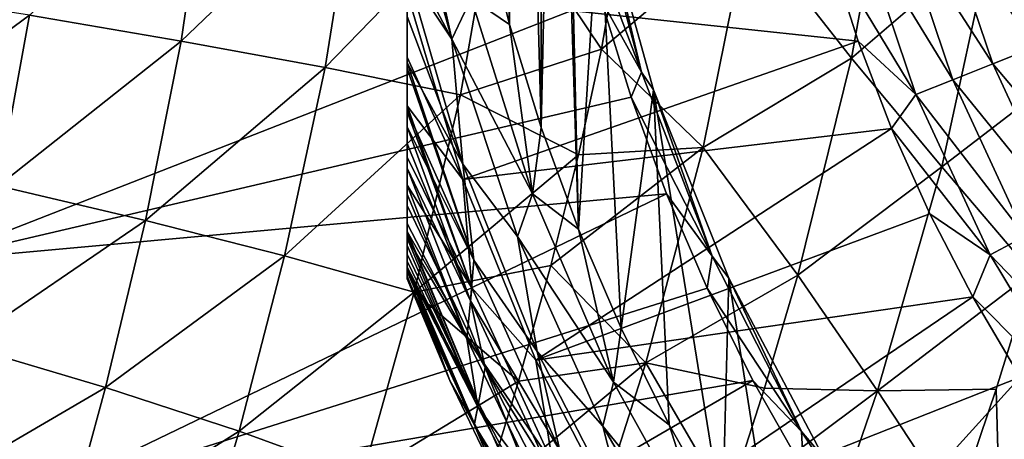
# Model space of a CAD drawing. Header units: metres. Extents: x -109 to 109, y -314 to 82.
# Tile 103 of 191: x -24.42 to -14.45, y -9.61 to -5.36. Entities that reach past the tile are written whole.
import ezdxf

# ---------------------------------------------------------------- set-up
doc = ezdxf.new("R2010")
doc.units = ezdxf.units.M
doc.layers.add('solid_504261_XXX', color=7, linetype='CONTINUOUS')

msp = doc.modelspace()

# ---------------------------------------------------------------- linework, layer by layer
at = {"layer": 'solid_504261_XXX'}
for points in [[(-20.5, 7.98436, 89.789642), (-20.5, -7.98436, 89.789642), (-20.5, -7.98436, 107.255356)], [(-20.5, 7.98436, 89.789642), (-20.5, 7.96566, 89.588081), (-20.5, -7.98436, 89.789642)], [(-20.5, 7.98436, 107.255356), (-20.5, 7.98436, 89.789642), (-20.5, -7.98436, 107.255356)], [(-20.5, -7.957445, 107.624779), (-20.5, 7.98436, 107.255356), (-20.5, -7.98436, 107.255356)], [(-20.5, -7.957445, 107.624779), (-20.5, 7.957445, 107.624779), (-20.5, 7.98436, 107.255356)], [(-20.5, 7.96566, 89.588081), (-20.5, -7.965649, 89.588028), (-20.5, -7.98436, 89.789642)], [(-20.5, 7.96566, 89.588081), (-20.5, 7.907709, 89.382874), (-20.5, -7.965649, 89.588028)], [(-20.5, -7.875342, 107.996506), (-20.5, 7.875342, 107.996506), (-20.5, 7.957445, 107.624779)], [(-20.5, -7.957445, 107.624779), (-20.5, -7.875342, 107.996506), (-20.5, 7.957445, 107.624779)], [(-20.5, 7.907709, 89.382874), (-20.5, -7.907656, 89.382736), (-20.5, -7.965649, 89.588028)], [(-20.5, 7.907709, 89.382874), (-20.5, 7.882647, 89.321541), (-20.5, -7.907656, 89.382736)], [(-20.5, 7.882647, 89.321541), (-20.5, -7.882643, 89.321533), (-20.5, -7.907656, 89.382736)], [(-20.5, 7.882647, 89.321541), (-20.5, 7.804215, 89.169632), (-20.5, -7.882643, 89.321533)], [(-20.5, -7.866114, 108.026939), (-20.5, 7.866114, 108.026939), (-20.5, 7.875342, 107.996506)], [(-20.5, -7.875342, 107.996506), (-20.5, -7.866114, 108.026939), (-20.5, 7.875342, 107.996506)], [(-20.5, -7.733636, 108.372681), (-20.5, 7.733636, 108.372681), (-20.5, 7.866114, 108.026939)], [(-20.5, -7.866114, 108.026939), (-20.5, -7.733636, 108.372681), (-20.5, 7.866114, 108.026939)], [(-20.5, 7.804215, 89.169632), (-20.5, -7.804101, 89.169441), (-20.5, -7.882643, 89.321533)], [(-20.5, 7.804215, 89.169632), (-20.5, 7.645519, 88.947113), (-20.5, -7.804101, 89.169441)], [(-20.5, -7.525136, 108.754692), (-20.5, 7.525136, 108.754692), (-20.5, 7.733636, 108.372681)], [(-20.5, -7.733636, 108.372681), (-20.5, -7.525136, 108.754692), (-20.5, 7.733636, 108.372681)], [(-20.5, 7.645519, 88.947113), (-20.5, -7.645365, 88.94693), (-20.5, -7.804101, 89.169441)], [(-20.5, 7.645519, 88.947113), (-20.5, 7.571061, 88.863434), (-20.5, -7.645365, 88.94693)], [(-20.5, 7.571061, 88.863434), (-20.5, -7.571054, 88.863426), (-20.5, -7.645365, 88.94693)], [(-20.5, 7.571061, 88.863434), (-20.5, 7.421458, 88.717873), (-20.5, -7.571054, 88.863426)], [(-20.5, -7.501944, 108.790718), (-20.5, 7.501944, 108.790718), (-20.5, 7.525136, 108.754692)], [(-20.5, -7.525136, 108.754692), (-20.5, -7.501944, 108.790718), (-20.5, 7.525136, 108.754692)], [(-20.5, -7.239556, 109.142822), (-20.5, 7.239556, 109.142822), (-20.5, 7.501944, 108.790718)], [(-20.5, -7.501944, 108.790718), (-20.5, -7.239556, 109.142822), (-20.5, 7.501944, 108.790718)], [(-20.5, 7.421458, 88.717873), (-20.5, -7.421367, 88.717789), (-20.5, -7.571054, 88.863426)], [(-20.5, 7.421458, 88.717873), (-20.5, 7.125154, 88.488159), (-20.5, -7.421367, 88.717789)], [(-20.5, 7.239556, 109.142822), (-20.5, -6.862637, 109.535629), (-20.5, 6.862637, 109.535629)], [(-20.5, -7.239556, 109.142822), (-20.5, -6.862637, 109.535629), (-20.5, 7.239556, 109.142822)], [(-20.5, 7.125154, 88.488159), (-20.5, -7.125125, 88.488136), (-20.5, -7.421367, 88.717789)], [(-20.5, 7.125154, 88.488159), (-20.5, 7.032553, 88.427078), (-20.5, -7.125125, 88.488136)], [(-20.5, 7.032553, 88.427078), (-20.5, -7.032556, 88.427078), (-20.5, -7.125125, 88.488136)], [(-20.5, 7.032553, 88.427078), (-20.5, 6.750435, 88.263573), (-20.5, -7.032556, 88.427078)], [(-20.5, -6.612986, 109.720642), (-20.5, 6.612977, 109.720642), (-20.5, 6.862637, 109.535629)], [(-20.5, -6.862637, 109.535629), (-20.5, -6.612986, 109.720642), (-20.5, 6.862637, 109.535629)], [(-20.5, 6.750435, 88.263573), (-20.5, -6.750476, 88.263588), (-20.5, -7.032556, 88.427078)], [(-20.5, 6.750435, 88.263573), (-20.5, 6.290658, 88.049072), (-20.5, -6.750476, 88.263588)], [(-20.5, -6.441999, 109.815208), (-20.5, 6.441999, 109.815208), (-20.5, 6.612977, 109.720642)], [(-20.5, -6.612986, 109.720642), (-20.5, -6.441999, 109.815208), (-20.5, 6.612977, 109.720642)], [(-20.5, -6.27696, 109.891823), (-20.5, 6.276927, 109.891838), (-20.5, 6.441999, 109.815208)], [(-20.5, -6.27696, 109.891823), (-20.5, 6.441999, 109.815208), (-20.5, -6.441999, 109.815208)], [(-19.142118, 6.451303, 110.546997), (-19.463419, 5.405098, 110.546997), (-19.142118, -6.451303, 110.546997)], [(-19.142118, 6.451303, 110.546997), (-19.142118, -6.451303, 110.546997), (-19, 0, 110.546997)], [(-20.5, 6.290658, 88.049072), (-20.5, -6.290752, 88.04911), (-20.5, -6.750476, 88.263588)], [(-20.5, 6.290658, 88.049072), (-20.5, 6.231312, 88.024956), (-20.5, -6.290752, 88.04911)], [(-20.5, -5.85081, 110.04641), (-20.5, 5.85074, 110.046432), (-20.5, 6.276927, 109.891838)], [(-20.5, -6.27696, 109.891823), (-20.5, -5.85081, 110.04641), (-20.5, 6.276927, 109.891838)], [(-20.5, 6.231312, 88.024956), (-20.5, -6.231315, 88.024956), (-20.5, -6.290752, 88.04911)], [(-20.5, 6.231312, 88.024956), (-20.5, 5.738563, 87.849258), (-20.5, -6.231315, 88.024956)], [(-20.5, -5.795064, 110.063194), (-20.5, 5.795064, 110.063194), (-20.5, 5.85074, 110.046432)], [(-20.5, -5.85081, 110.04641), (-20.5, -5.795064, 110.063194), (-20.5, 5.85074, 110.046432)], [(-20.5, -5.795064, 110.063194), (-20.5, -5.32695, 110.1819), (-20.5, 5.795064, 110.063194)], [(-20.5, 5.738563, 87.849258), (-20.5, 5.08529, 87.66832), (-20.5, -5.738663, 87.849289)], [(-20.5, 5.738563, 87.849258), (-20.5, -5.738663, 87.849289), (-20.5, -6.231315, 88.024956)], [(-19.463419, 5.405098, 110.546997), (-19.727522, 4.34331, 110.546997), (-19.463419, -5.405098, 110.546997)], [(-19.463419, 5.405098, 110.546997), (-19.463419, -5.405098, 110.546997), (-19.142118, -6.451303, 110.546997)], [(-20.5, -5.738663, 87.849289), (-20.5, 5.08529, 87.66832), (-20.5, -5.08529, 87.66832)], [(-19.727522, 4.34331, 110.546997), (-19.727522, -4.34331, 110.546997), (-19.463419, -5.405098, 110.546997)], [(-19.142118, -6.451303, 110.546997), (-18.764664, -7.478438, 110.546997), (-19, 0, 110.546997)], [(-18.764664, -7.478438, 110.546997), (-18.888611, -2.054226, 110.546997), (-19, 0, 110.546997)], [(-18.764664, -7.478438, 110.546997), (-18.555767, -4.084533, 110.546997), (-18.888611, -2.054226, 110.546997)], [(-20.5, -3.519624, 110.421791), (-20.046675, -5.555822, 110.420761), (-19.85289, -5.140269, 110.515129)], [(-20.5, -3.943909, 110.38607), (-20.046675, -5.555822, 110.420761), (-20.5, -3.519624, 110.421791)], [(-19.601936, -4.057993, 204.972885), (-18.53264, -5.655936, 205.799835), (-18.18878, -3.64041, 206.074265)], [(-18.18878, -3.64041, 206.074265), (-18.53264, -5.655936, 205.799835), (-17.049988, -4.407538, 206.982986)], [(-14.583937, -4.529436, 208.65152), (-13.603514, -5.711672, 209.217514), (-13.224458, -3.676319, 209.42276)], [(-24.32476, -5.31335, 202.206406), (-22.788408, -5.574304, 202.913254), (-22.515808, -3.701219, 203.207672)], [(-22.515808, -3.701219, 203.207672), (-22.788408, -5.574304, 202.913254), (-21.017778, -3.877337, 204.03743)], [(-17.049988, -4.407538, 206.982986), (-16.001989, -5.748637, 207.739868), (-15.632826, -3.695674, 207.985352)], [(-15.632826, -3.695674, 207.985352), (-16.001989, -5.748637, 207.739868), (-14.583937, -4.529436, 208.65152)], [(-22.788408, -5.574304, 202.913254), (-21.330847, -5.842991, 203.733093), (-21.017778, -3.877337, 204.03743)], [(-21.017778, -3.877337, 204.03743), (-21.330847, -5.842991, 203.733093), (-19.601936, -4.057993, 204.972885)], [(-20.5, -4.695864, 110.295815), (-20.046675, -5.555822, 110.420761), (-20.5, -3.943909, 110.38607)], [(-18.643745, -3.962851, 118.34626), (-18.127382, -5.889944, 118.34626), (-18.79055, -4.136113, 119.136856)], [(-18.55579, -4.084438, 117.546997), (-18.127382, -5.889944, 118.34626), (-18.643745, -3.962851, 118.34626)], [(-21.330847, -5.842991, 203.733093), (-19.962032, -6.118218, 204.655884), (-19.601936, -4.057993, 204.972885)], [(-19.601936, -4.057993, 204.972885), (-19.962032, -6.118218, 204.655884), (-18.53264, -5.655936, 205.799835)], [(-18.764664, -7.478438, 110.546997), (-18.33223, -8.483446, 110.546997), (-18.555767, -4.084533, 110.546997)], [(-18.55579, -4.084438, 117.546997), (-18.005411, -6.066729, 117.546997), (-18.127382, -5.889944, 118.34626)], [(-18.005428, -6.066638, 110.546997), (-18.005411, -6.066729, 117.546997), (-18.55579, -4.084438, 117.546997)], [(-18.555767, -4.084533, 110.546997), (-18.005428, -6.066638, 110.546997), (-18.55579, -4.084438, 117.546997)], [(-18.33223, -8.483446, 110.546997), (-18.005428, -6.066638, 110.546997), (-18.555767, -4.084533, 110.546997)], [(-15.11185, -4.195785, 82.693542), (-14.670305, -4.07319, 82.583717), (-14.143918, -5.635452, 82.583717)], [(-14.143918, -5.635452, 82.583717), (-14.670305, -4.07319, 82.583717), (-13.866666, -5.049242, 82.546997)], [(-18.127382, -5.889944, 118.34626), (-18.539066, -5.147346, 119.136856), (-18.79055, -4.136113, 119.136856)], [(-15.531377, -4.312265, 82.873764), (-15.11185, -4.195785, 82.693542), (-14.569619, -5.805067, 82.693542)], [(-14.569619, -5.805067, 82.693542), (-15.11185, -4.195785, 82.693542), (-14.143918, -5.635452, 82.583717)], [(-19.85289, -5.140269, 110.515129), (-19.463419, -5.405098, 110.546997), (-19.727522, -4.34331, 110.546997)], [(-15.918535, -4.419759, 83.119949), (-15.531377, -4.312265, 82.873764), (-14.974093, -5.966224, 82.873764)], [(-14.974093, -5.966224, 82.873764), (-15.531377, -4.312265, 82.873764), (-14.569619, -5.805067, 82.693542)], [(-18.53264, -5.655936, 205.799835), (-17.50297, -6.652852, 206.645462), (-17.049988, -4.407538, 206.982986)], [(-17.049988, -4.407538, 206.982986), (-17.50297, -6.652852, 206.645462), (-16.001989, -5.748637, 207.739868)], [(-15.34736, -6.114947, 83.119949), (-16.219015, -4.672618, 83.425682), (-15.918535, -4.419759, 83.119949)], [(-15.34736, -6.114947, 83.119949), (-15.918535, -4.419759, 83.119949), (-14.974093, -5.966224, 82.873764)], [(-16.001989, -5.748637, 207.739868), (-15.085091, -6.848095, 208.34375), (-14.583937, -4.529436, 208.65152)], [(-14.583937, -4.529436, 208.65152), (-15.085091, -6.848095, 208.34375), (-13.603514, -5.711672, 209.217514)], [(-16.219015, -4.672618, 83.425682), (-15.931504, -5.574676, 83.425682), (-20.5, -5.08529, 87.66832)], [(-15.34736, -6.114947, 83.119949), (-15.931504, -5.574676, 83.425682), (-16.219015, -4.672618, 83.425682)], [(-20.5, -4.695864, 110.295815), (-20.5, -4.871683, 110.268272), (-20.046675, -5.555822, 110.420761)], [(-20.5, -4.871683, 110.268272), (-19.93644, -6.822309, 110.267899), (-20.046675, -5.555822, 110.420761)], [(-20.5, -5.32695, 110.1819), (-19.93644, -6.822309, 110.267899), (-20.5, -4.871683, 110.268272)], [(-25.928827, -5.061254, 201.622314), (-26.209373, -6.704546, 201.247772), (-24.32476, -5.31335, 202.206406)], [(-15.931504, -5.574676, 83.425682), (-19.935806, -6.976663, 87.66832), (-20.5, -5.08529, 87.66832)], [(-20.5, -5.738663, 87.849289), (-20.5, -5.08529, 87.66832), (-19.935806, -6.976663, 87.66832)], [(-25.325684, -7.801034, 142.88179), (-25.97588, -5.244052, 142.88179), (-18.539066, -5.147346, 119.136856)], [(-25.325684, -7.801034, 142.88179), (-18.539066, -5.147346, 119.136856), (-18.233206, -6.143483, 119.136856)], [(-20.046675, -5.555822, 110.420761), (-19.230999, -7.12238, 110.515129), (-19.85289, -5.140269, 110.515129)], [(-19.230999, -7.12238, 110.515129), (-19.463419, -5.405098, 110.546997), (-19.85289, -5.140269, 110.515129)], [(-18.127382, -5.889944, 118.34626), (-18.233206, -6.143483, 119.136856), (-18.539066, -5.147346, 119.136856)], [(-26.209373, -6.704546, 201.247772), (-24.643204, -7.041998, 201.819977), (-24.32476, -5.31335, 202.206406)], [(-24.32476, -5.31335, 202.206406), (-24.643204, -7.041998, 201.819977), (-22.788408, -5.574304, 202.913254)], [(-20.5, -5.795064, 110.063194), (-19.93644, -6.822309, 110.267899), (-20.5, -5.32695, 110.1819)], [(-19.230999, -7.12238, 110.515129), (-19.142118, -6.451303, 110.546997), (-19.463419, -5.405098, 110.546997)], [(-24.643204, -7.041998, 201.819977), (-23.150608, -7.391165, 202.514374), (-22.788408, -5.574304, 202.913254)], [(-22.788408, -5.574304, 202.913254), (-23.150608, -7.391165, 202.514374), (-21.330847, -5.842991, 203.733093)], [(-20.046675, -5.555822, 110.420761), (-19.382093, -7.554524, 110.420761), (-19.230999, -7.12238, 110.515129)], [(-19.93644, -6.822309, 110.267899), (-19.382093, -7.554524, 110.420761), (-20.046675, -5.555822, 110.420761)], [(-15.931504, -5.574676, 83.425682), (-15.593865, -6.459193, 83.425682), (-19.935806, -6.976663, 87.66832)], [(-15.34736, -6.114947, 83.119949), (-15.593865, -6.459193, 83.425682), (-15.931504, -5.574676, 83.425682)], [(-19.962032, -6.118218, 204.655884), (-18.766779, -6.728425, 205.607925), (-18.53264, -5.655936, 205.799835)], [(-18.53264, -5.655936, 205.799835), (-18.766779, -6.728425, 205.607925), (-17.50297, -6.652852, 206.645462)], [(-14.569619, -5.805067, 82.693542), (-14.143918, -5.635452, 82.583717), (-13.451706, -7.131643, 82.583717)], [(-20.5, -5.738663, 87.849289), (-19.935806, -6.976663, 87.66832), (-20.5, -6.231315, 88.024956)], [(-17.50297, -6.652852, 206.645462), (-16.54438, -7.946255, 207.36351), (-16.001989, -5.748637, 207.739868)], [(-16.001989, -5.748637, 207.739868), (-16.54438, -7.946255, 207.36351), (-15.085091, -6.848095, 208.34375)], [(-15.085091, -6.848095, 208.34375), (-14.171043, -7.923075, 208.89595), (-13.603514, -5.711672, 209.217514)], [(-23.150608, -7.391165, 202.514374), (-21.742949, -7.750409, 203.32048), (-21.330847, -5.842991, 203.733093)], [(-21.330847, -5.842991, 203.733093), (-21.742949, -7.750409, 203.32048), (-19.962032, -6.118218, 204.655884)], [(-20.5, -5.795064, 110.063194), (-19.826241, -7.794715, 110.063057), (-19.93644, -6.822309, 110.267899)], [(-20.5, -5.85081, 110.04641), (-19.826241, -7.794715, 110.063057), (-20.5, -5.795064, 110.063194)], [(-20.5, -6.27696, 109.891823), (-19.826241, -7.794715, 110.063057), (-20.5, -5.85081, 110.04641)], [(-14.974093, -5.966224, 82.873764), (-14.569619, -5.805067, 82.693542), (-13.856573, -7.34629, 82.693542)], [(-13.856573, -7.34629, 82.693542), (-14.569619, -5.805067, 82.693542), (-13.451706, -7.131643, 82.583717)], [(-18.127382, -5.889944, 118.34626), (-17.412413, -7.752505, 118.34626), (-18.233206, -6.143483, 119.136856)], [(-18.005411, -6.066729, 117.546997), (-17.412413, -7.752505, 118.34626), (-18.127382, -5.889944, 118.34626)], [(-15.34736, -6.114947, 83.119949), (-14.974093, -5.966224, 82.873764), (-14.241252, -7.550234, 82.873764)], [(-14.241252, -7.550234, 82.873764), (-14.974093, -5.966224, 82.873764), (-13.856573, -7.34629, 82.693542)], [(-18.33223, -8.483446, 110.546997), (-17.845991, -9.463637, 110.546997), (-18.005428, -6.066638, 110.546997)], [(-18.005428, -6.066638, 110.546997), (-17.243874, -7.978006, 110.546997), (-18.005411, -6.066729, 117.546997)], [(-17.30724, -10.416305, 110.546997), (-17.243874, -7.978006, 110.546997), (-18.005428, -6.066638, 110.546997)], [(-17.845991, -9.463637, 110.546997), (-17.30724, -10.416305, 110.546997), (-18.005428, -6.066638, 110.546997)], [(-18.005411, -6.066729, 117.546997), (-17.243933, -7.977893, 117.546997), (-17.412413, -7.752505, 118.34626)], [(-17.243874, -7.978006, 110.546997), (-17.243933, -7.977893, 117.546997), (-18.005411, -6.066729, 117.546997)], [(-25.325684, -7.801034, 142.88179), (-18.233206, -6.143483, 119.136856), (-17.873865, -7.121598, 119.136856)], [(-21.742949, -7.750409, 203.32048), (-20.430271, -8.118083, 204.227524), (-19.962032, -6.118218, 204.655884)], [(-19.962032, -6.118218, 204.655884), (-20.430271, -8.118083, 204.227524), (-18.766779, -6.728425, 205.607925)], [(-17.412413, -7.752505, 118.34626), (-17.873865, -7.121598, 119.136856), (-18.233206, -6.143483, 119.136856)], [(-14.596251, -7.738442, 83.119949), (-15.593865, -6.459193, 83.425682), (-15.34736, -6.114947, 83.119949)], [(-14.596251, -7.738442, 83.119949), (-15.34736, -6.114947, 83.119949), (-14.241252, -7.550234, 82.873764)], [(-20.5, -6.231315, 88.024956), (-19.935806, -6.976663, 87.66832), (-19.846889, -8.073651, 88.025139)], [(-20.5, -6.290752, 88.04911), (-20.5, -6.231315, 88.024956), (-19.846889, -8.073651, 88.025139)], [(-20.5, -6.27696, 109.891823), (-20.5, -6.441999, 109.815208), (-19.826241, -7.794715, 110.063057)], [(-20.5, -6.290752, 88.04911), (-19.846889, -8.073651, 88.025139), (-20.5, -6.750476, 88.263588)], [(-20.5, -6.441999, 109.815208), (-19.859987, -8.20589, 109.814964), (-19.826241, -7.794715, 110.063057)], [(-20.5, -6.612986, 109.720642), (-19.859987, -8.20589, 109.814964), (-20.5, -6.441999, 109.815208)], [(-15.593865, -6.459193, 83.425682), (-19.197525, -8.807113, 87.66832), (-19.935806, -6.976663, 87.66832)], [(-19.230999, -7.12238, 110.515129), (-18.764664, -7.478438, 110.546997), (-19.142118, -6.451303, 110.546997)], [(-15.593865, -6.459193, 83.425682), (-15.207164, -7.323388, 83.425682), (-19.197525, -8.807113, 87.66832)], [(-14.596251, -7.738442, 83.119949), (-15.207164, -7.323388, 83.425682), (-15.593865, -6.459193, 83.425682)], [(-20.5, -6.862637, 109.535629), (-19.859987, -8.20589, 109.814964), (-20.5, -6.612986, 109.720642)], [(-19.046247, -7.848507, 205.373398), (-18.084934, -8.835114, 206.190903), (-17.50297, -6.652852, 206.645462)], [(-18.766779, -6.728425, 205.607925), (-19.046247, -7.848507, 205.373398), (-17.50297, -6.652852, 206.645462)], [(-17.50297, -6.652852, 206.645462), (-18.084934, -8.835114, 206.190903), (-16.54438, -7.946255, 207.36351)], [(-19.846889, -8.073651, 88.025139), (-20.5, -7.032556, 88.427078), (-20.5, -6.750476, 88.263588)], [(-20.430271, -8.118083, 204.227524), (-19.046247, -7.848507, 205.373398), (-18.766779, -6.728425, 205.607925)], [(-20.5, -6.862637, 109.535629), (-19.709969, -8.880479, 109.535629), (-19.859987, -8.20589, 109.814964)], [(-20.5, -7.239556, 109.142822), (-19.709969, -8.880479, 109.535629), (-20.5, -6.862637, 109.535629)], [(-19.93644, -6.822309, 110.267899), (-19.182487, -8.71996, 110.267899), (-19.382093, -7.554524, 110.420761)], [(-19.826241, -7.794715, 110.063057), (-19.182487, -8.71996, 110.267899), (-19.93644, -6.822309, 110.267899)], [(-16.54438, -7.946255, 207.36351), (-15.73595, -9.118153, 207.921738), (-15.085091, -6.848095, 208.34375)], [(-15.085091, -6.848095, 208.34375), (-15.73595, -9.118153, 207.921738), (-14.171043, -7.923075, 208.89595)], [(-19.846889, -8.073651, 88.025139), (-19.935806, -6.976663, 87.66832), (-19.197525, -8.807113, 87.66832)], [(-24.643204, -7.041998, 201.819977), (-24.999172, -8.653897, 201.369492), (-23.150608, -7.391165, 202.514374)], [(-20.5, -7.125125, 88.488136), (-20.5, -7.032556, 88.427078), (-19.897915, -8.589191, 88.426826)], [(-19.846889, -8.073651, 88.025139), (-19.897915, -8.589191, 88.426826), (-20.5, -7.032556, 88.427078)], [(-24.424448, -10.280701, 142.88179), (-25.325684, -7.801034, 142.88179), (-17.873865, -7.121598, 119.136856)], [(-24.424448, -10.280701, 142.88179), (-17.873865, -7.121598, 119.136856), (-17.462095, -8.078826, 119.136856)], [(-20.5, -7.125125, 88.488136), (-19.897915, -8.589191, 88.426826), (-20.5, -7.421367, 88.717789)], [(-19.382093, -7.554524, 110.420761), (-18.411772, -9.031405, 110.515129), (-19.230999, -7.12238, 110.515129)], [(-18.411772, -9.031405, 110.515129), (-18.764664, -7.478438, 110.546997), (-19.230999, -7.12238, 110.515129)], [(-17.412413, -7.752505, 118.34626), (-17.462095, -8.078826, 119.136856), (-17.873865, -7.121598, 119.136856)], [(-20.5, -7.501944, 108.790718), (-19.709969, -8.880479, 109.535629), (-20.5, -7.239556, 109.142822)], [(-15.207164, -7.323388, 83.425682), (-14.772614, -8.16454, 83.425682), (-19.197525, -8.807113, 87.66832)], [(-14.596251, -7.738442, 83.119949), (-14.772614, -8.16454, 83.425682), (-15.207164, -7.323388, 83.425682)], [(-24.999172, -8.653897, 201.369492), (-23.555902, -9.084575, 202.048904), (-23.150608, -7.391165, 202.514374)], [(-23.150608, -7.391165, 202.514374), (-23.555902, -9.084575, 202.048904), (-21.742949, -7.750409, 203.32048)], [(-19.897915, -8.589191, 88.426826), (-20.5, -7.571054, 88.863426), (-20.5, -7.421367, 88.717789)], [(-18.411772, -9.031405, 110.515129), (-18.33223, -8.483446, 110.546997), (-18.764664, -7.478438, 110.546997)], [(-19.776844, -9.241248, 108.791199), (-19.709969, -8.880479, 109.535629), (-20.5, -7.501944, 108.790718)], [(-19.776844, -9.241248, 108.791199), (-20.5, -7.501944, 108.790718), (-20.5, -7.525136, 108.754692)], [(-19.776844, -9.241248, 108.791199), (-20.5, -7.525136, 108.754692), (-20.5, -7.733636, 108.372681)], [(-20.5, -7.645365, 88.94693), (-20.5, -7.571054, 88.863426), (-19.785341, -9.278736, 88.862144)], [(-19.897915, -8.589191, 88.426826), (-19.785341, -9.278736, 88.862144), (-20.5, -7.571054, 88.863426)], [(-19.382093, -7.554524, 110.420761), (-18.518803, -9.475777, 110.420761), (-18.411772, -9.031405, 110.515129)], [(-19.182487, -8.71996, 110.267899), (-18.518803, -9.475777, 110.420761), (-19.382093, -7.554524, 110.420761)], [(-14.596251, -7.738442, 83.119949), (-14.241252, -7.550234, 82.873764), (-13.341445, -9.045724, 82.873764)], [(-20.5, -7.645365, 88.94693), (-19.785341, -9.278736, 88.862144), (-20.5, -7.804101, 89.169441)], [(-23.555902, -9.084575, 202.048904), (-22.203318, -9.527617, 202.838531), (-21.742949, -7.750409, 203.32048)], [(-21.742949, -7.750409, 203.32048), (-22.203318, -9.527617, 202.838531), (-20.430271, -8.118083, 204.227524)], [(-19.776844, -9.241248, 108.791199), (-20.5, -7.733636, 108.372681), (-20.5, -7.866114, 108.026939)], [(-17.412413, -7.752505, 118.34626), (-16.506668, -9.530129, 118.34626), (-17.462095, -8.078826, 119.136856)], [(-17.243933, -7.977893, 117.546997), (-16.506668, -9.530129, 118.34626), (-17.412413, -7.752505, 118.34626)], [(-13.674014, -9.271212, 83.119949), (-14.772614, -8.16454, 83.425682), (-14.596251, -7.738442, 83.119949)], [(-13.674014, -9.271212, 83.119949), (-14.596251, -7.738442, 83.119949), (-13.341445, -9.045724, 82.873764)], [(-24.712906, -10.156035, 143.726563), (-25.325684, -7.801034, 142.88179), (-24.424448, -10.280701, 142.88179)], [(-19.785341, -9.278736, 88.862144), (-20.5, -7.882643, 89.321533), (-20.5, -7.804101, 89.169441)], [(-20.068745, -9.013629, 107.255356), (-20.5, -7.866114, 108.026939), (-20.5, -7.875342, 107.996506)], [(-19.819439, -9.45058, 108.027229), (-20.5, -7.866114, 108.026939), (-20.068745, -9.013629, 107.255356)], [(-19.819439, -9.45058, 108.027229), (-19.776844, -9.241248, 108.791199), (-20.5, -7.866114, 108.026939)], [(-20.068745, -9.013629, 107.255356), (-20.5, -7.875342, 107.996506), (-20.5, -7.957445, 107.624779)], [(-20.430271, -8.118083, 204.227524), (-19.372711, -9.021571, 205.091934), (-19.046247, -7.848507, 205.373398)], [(-19.859987, -8.20589, 109.814964), (-18.955441, -9.722588, 110.063057), (-19.826241, -7.794715, 110.063057)], [(-19.826241, -7.794715, 110.063057), (-18.955441, -9.722588, 110.063057), (-19.182487, -8.71996, 110.267899)], [(-19.046247, -7.848507, 205.373398), (-19.372711, -9.021571, 205.091934), (-18.084934, -8.835114, 206.190903)], [(-20.5, -7.907656, 89.382736), (-20.5, -7.882643, 89.321533), (-19.821882, -9.458818, 89.320335)], [(-19.785341, -9.278736, 88.862144), (-19.821882, -9.458818, 89.320335), (-20.5, -7.882643, 89.321533)], [(-20.5, -7.965649, 89.588028), (-20.5, -7.907656, 89.382736), (-19.821882, -9.458818, 89.320335)], [(-20.068745, -9.013629, 107.255356), (-20.5, -7.957445, 107.624779), (-20.5, -7.98436, 107.255356)], [(-20.5, -7.965649, 89.588028), (-19.821882, -9.458818, 89.320335), (-20.5, -7.98436, 89.789642)], [(-18.084934, -8.835114, 206.190903), (-16.880951, -9.09084, 207.120697), (-16.54438, -7.946255, 207.36351)], [(-16.54438, -7.946255, 207.36351), (-16.880951, -9.09084, 207.120697), (-15.73595, -9.118153, 207.921738)], [(-15.73595, -9.118153, 207.921738), (-14.533951, -9.102632, 208.681091), (-14.171043, -7.923075, 208.89595)], [(-14.171043, -7.923075, 208.89595), (-14.533951, -9.102632, 208.681091), (-13.280433, -54.5, 209.392929)], [(-19.821882, -9.458818, 89.320335), (-20.068745, -9.013629, 89.789642), (-20.5, -7.98436, 89.789642)], [(-20.5, -7.98436, 107.255356), (-20.5, -7.98436, 89.789642), (-20.068745, -9.013629, 89.789642)], [(-20.068745, -9.013629, 107.255356), (-20.5, -7.98436, 107.255356), (-20.068745, -9.013629, 89.789642)], [(-19.846889, -8.073651, 88.025139), (-19.02618, -9.853293, 88.025139), (-19.897915, -8.589191, 88.426826)], [(-19.846889, -8.073651, 88.025139), (-19.197525, -8.807113, 87.66832), (-19.02618, -9.853293, 88.025139)], [(-17.30724, -10.416305, 110.546997), (-16.717783, -11.338222, 110.546997), (-17.243874, -7.978006, 110.546997)], [(-17.243933, -7.977893, 117.546997), (-16.280287, -9.795524, 117.546997), (-16.506668, -9.530129, 118.34626)], [(-16.280344, -9.795412, 110.546997), (-16.280287, -9.795524, 117.546997), (-17.243933, -7.977893, 117.546997)], [(-17.243874, -7.978006, 110.546997), (-16.280344, -9.795412, 110.546997), (-17.243933, -7.977893, 117.546997)], [(-16.717783, -11.338222, 110.546997), (-16.280344, -9.795412, 110.546997), (-17.243874, -7.978006, 110.546997)], [(-24.424448, -10.280701, 142.88179), (-17.462095, -8.078826, 119.136856), (-16.999107, -9.012356, 119.136856)], [(-22.203318, -9.527617, 202.838531), (-20.951418, -9.980909, 203.727097), (-20.430271, -8.118083, 204.227524)], [(-20.430271, -8.118083, 204.227524), (-20.951418, -9.980909, 203.727097), (-19.372711, -9.021571, 205.091934)], [(-14.772614, -8.16454, 83.425682), (-18.291603, -10.560657, 87.66832), (-19.197525, -8.807113, 87.66832)], [(-14.772614, -8.16454, 83.425682), (-14.291583, -8.980004, 83.425682), (-18.291603, -10.560657, 87.66832)], [(-16.506668, -9.530129, 118.34626), (-16.999107, -9.012356, 119.136856), (-17.462095, -8.078826, 119.136856)], [(-13.674014, -9.271212, 83.119949), (-14.291583, -8.980004, 83.425682), (-14.772614, -8.16454, 83.425682)], [(-19.859987, -8.20589, 109.814964), (-19.063431, -9.916718, 109.814964), (-18.955441, -9.722588, 110.063057)], [(-19.709969, -8.880479, 109.535629), (-19.063431, -9.916718, 109.814964), (-19.859987, -8.20589, 109.814964)], [(-18.411772, -9.031405, 110.515129), (-17.845991, -9.463637, 110.546997), (-18.33223, -8.483446, 110.546997)], [(-24.999172, -8.653897, 201.369492), (-25.371199, -10.145545, 200.87178), (-23.555902, -9.084575, 202.048904)], [(-19.897915, -8.589191, 88.426826), (-19.174215, -10.102015, 88.426826), (-19.785341, -9.278736, 88.862144)], [(-19.02618, -9.853293, 88.025139), (-19.174215, -10.102015, 88.426826), (-19.897915, -8.589191, 88.426826)], [(-19.182487, -8.71996, 110.267899), (-18.248398, -10.535725, 110.267899), (-18.518803, -9.475777, 110.420761)], [(-18.955441, -9.722588, 110.063057), (-18.248398, -10.535725, 110.267899), (-19.182487, -8.71996, 110.267899)], [(-19.73419, -10.208941, 204.769882), (-18.730909, -10.868316, 205.657593), (-18.084934, -8.835114, 206.190903)], [(-19.372711, -9.021571, 205.091934), (-19.73419, -10.208941, 204.769882), (-18.084934, -8.835114, 206.190903)], [(-19.02618, -9.853293, 88.025139), (-19.197525, -8.807113, 87.66832), (-18.291603, -10.560657, 87.66832)], [(-18.084934, -8.835114, 206.190903), (-18.730909, -10.868316, 205.657593), (-17.256571, -10.255725, 206.841202)], [(-18.084934, -8.835114, 206.190903), (-17.256571, -10.255725, 206.841202), (-16.880951, -9.09084, 207.120697)], [(-19.776844, -9.241248, 108.791199), (-18.904844, -10.914718, 108.791199), (-19.709969, -8.880479, 109.535629)], [(-19.709969, -8.880479, 109.535629), (-18.721895, -10.809091, 109.535629), (-19.063431, -9.916718, 109.814964)], [(-18.904844, -10.914718, 108.791199), (-18.721895, -10.809091, 109.535629), (-19.709969, -8.880479, 109.535629)], [(-23.281103, -12.658461, 142.88179), (-24.424448, -10.280701, 142.88179), (-16.999107, -9.012356, 119.136856)], [(-23.281103, -12.658461, 142.88179), (-16.999107, -9.012356, 119.136856), (-16.486258, -9.919452, 119.136856)], [(-20.951418, -9.980909, 203.727097), (-19.73419, -10.208941, 204.769882), (-19.372711, -9.021571, 205.091934)], [(-19.821882, -9.458818, 89.320335), (-19.58585, -10.019705, 89.789642), (-20.068745, -9.013629, 89.789642)], [(-20.068745, -9.013629, 107.255356), (-20.068745, -9.013629, 89.789642), (-19.58585, -10.019705, 89.789642)], [(-19.58585, -10.019705, 107.255356), (-20.068745, -9.013629, 107.255356), (-19.58585, -10.019705, 89.789642)], [(-19.819439, -9.45058, 108.027229), (-20.068745, -9.013629, 107.255356), (-19.58585, -10.019705, 107.255356)], [(-18.518803, -9.475777, 110.420761), (-17.403614, -10.847756, 110.515129), (-18.411772, -9.031405, 110.515129)], [(-17.403614, -10.847756, 110.515129), (-17.845991, -9.463637, 110.546997), (-18.411772, -9.031405, 110.515129)], [(-14.291583, -8.980004, 83.425682), (-17.22595, -12.221982, 87.66832), (-18.291603, -10.560657, 87.66832)], [(-14.291583, -8.980004, 83.425682), (-13.765586, -9.767214, 83.425682), (-17.22595, -12.221982, 87.66832)], [(-16.506668, -9.530129, 118.34626), (-16.486258, -9.919452, 119.136856), (-16.999107, -9.012356, 119.136856)], [(-25.371199, -10.145545, 200.87178), (-23.980635, -10.651076, 201.53418), (-23.555902, -9.084575, 202.048904)], [(-23.555902, -9.084575, 202.048904), (-23.980635, -10.651076, 201.53418), (-22.203318, -9.527617, 202.838531)], [(-16.880951, -9.09084, 207.120697), (-17.256571, -10.255725, 206.841202), (-15.73595, -9.118153, 207.921738)], [(-17.256571, -10.255725, 206.841202), (-16.471264, -11.253709, 207.415009), (-15.73595, -9.118153, 207.921738)], [(-15.73595, -9.118153, 207.921738), (-16.471264, -11.253709, 207.415009), (-14.947634, -10.320428, 208.427078)], [(-15.73595, -9.118153, 207.921738), (-14.947634, -10.320428, 208.427078), (-14.533951, -9.102632, 208.681091)], [(-14.533951, -9.102632, 208.681091), (-14.947634, -10.320428, 208.427078), (-13.280433, -54.5, 209.392929)], [(-19.819439, -9.45058, 108.027229), (-19.015591, -10.978657, 108.027229), (-19.776844, -9.241248, 108.791199)], [(-19.015591, -10.978657, 108.027229), (-18.904844, -10.914718, 108.791199), (-19.776844, -9.241248, 108.791199)], [(-19.785341, -9.278736, 88.862144), (-18.925272, -10.926517, 88.862144), (-19.821882, -9.458818, 89.320335)], [(-19.174215, -10.102015, 88.426826), (-18.925272, -10.926517, 88.862144), (-19.785341, -9.278736, 88.862144)], [(-19.821882, -9.458818, 89.320335), (-19.020571, -10.981534, 89.320335), (-19.58585, -10.019705, 89.789642)], [(-18.925272, -10.926517, 88.862144), (-19.020571, -10.981534, 89.320335), (-19.821882, -9.458818, 89.320335)], [(-19.819439, -9.45058, 108.027229), (-19.58585, -10.019705, 107.255356), (-19.052559, -11, 107.255356)], [(-19.819439, -9.45058, 108.027229), (-19.052559, -11, 107.255356), (-19.015591, -10.978657, 108.027229)], [(-17.403614, -10.847756, 110.515129), (-17.30724, -10.416305, 110.546997), (-17.845991, -9.463637, 110.546997)], [(-23.980635, -10.651076, 201.53418), (-22.686029, -11.171244, 202.304749), (-22.203318, -9.527617, 202.838531)], [(-22.203318, -9.527617, 202.838531), (-22.686029, -11.171244, 202.304749), (-20.951418, -9.980909, 203.727097)], [(-18.518803, -9.475777, 110.420761), (-17.465652, -11.299881, 110.420761), (-17.403614, -10.847756, 110.515129)], [(-18.248398, -10.535725, 110.267899), (-17.465652, -11.299881, 110.420761), (-18.518803, -9.475777, 110.420761)], [(-16.506668, -9.530129, 118.34626), (-15.420073, -11.203339, 118.34626), (-16.486258, -9.919452, 119.136856)], [(-16.280287, -9.795524, 117.546997), (-15.420073, -11.203339, 118.34626), (-16.506668, -9.530129, 118.34626)]]:
    msp.add_3dface(points, dxfattribs=at)

doc.saveas('drawing.dxf')
